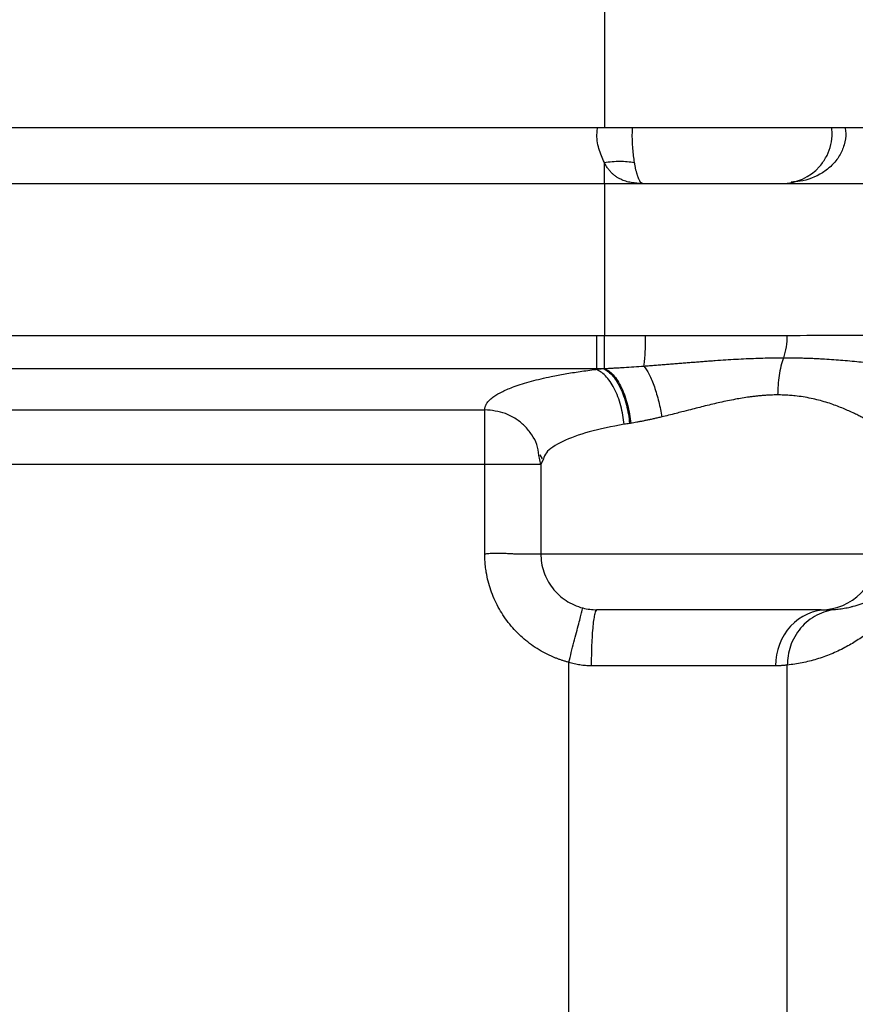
# Model space of a CAD drawing. Header units: millimetres. Extents: x 3 to 2091, y -59 to 1557.
# Tile 51 of 71: x 1436 to 1511, y 736 to 824. Entities that reach past the tile are written whole.
import ezdxf

# ---------------------------------------------------------------- set-up
doc = ezdxf.new("R2010")
doc.units = ezdxf.units.MM

msp = doc.modelspace()

# ---------------------------------------------------------------- linework, layer by layer
at = {"color": 7, "linetype": 'Continuous', "lineweight": 25}
for p, q in [((1488.462, 826.216), (1488.463, 814.513)), ((1415.13, 814.513), (1488.463, 814.513)), ((1488.463, 814.513), (1527.383, 814.513)), ((1488.463, 809.513), (1488.463, 811.375)), ((1507.639, 811.025), (1507.772, 811.155)), ((1415.13, 809.513), (1488.463, 809.513)), ((1488.463, 809.513), (1488.463, 795.954)), ((1488.463, 809.513), (1527.383, 809.513)), ((1415.788, 795.953), (1487.805, 795.953)), ((1487.805, 793.016), (1487.805, 795.953)), ((1415.788, 793.016), (1487.805, 793.016)), ((1487.704, 792.94), (1487.805, 793.016)), ((1425.796, 789.342), (1477.796, 789.342)), ((1482.796, 784.448), (1482.634, 785.282)), ((1482.714, 785.315), (1482.912, 784.963)), ((1483.034, 784.955), (1482.796, 784.448)), ((1477.796, 784.448), (1425.796, 784.448)), ((1477.796, 776.488), (1477.796, 784.448)), ((1482.796, 784.448), (1482.796, 776.513)), ((1507.79, 771.513), (1508.337, 771.513)), ((1485.29, 634.505), (1485.29, 766.832)), ((1503.728, 766.513), (1487.295, 766.513)), ((1504.779, 663.048), (1504.779, 766.582))]:
    msp.add_line(p, q, dxfattribs=at)
at = {"color": 7, "linetype": 'Continuous', "lineweight": 25, "flags": 128}
msp.add_lwpolyline([(1482.796, 776.513), (1482.977, 776.513), (1483.515, 776.513), (1484.396, 776.513), (1485.6, 776.513), (1487.098, 776.513), (1488.853, 776.513), (1490.824, 776.513), (1492.962, 776.513), (1495.217, 776.513), (1497.535, 776.513), (1499.858, 776.513), (1502.132, 776.513), (1504.301, 776.513), (1506.314, 776.513), (1508.122, 776.513), (1509.681, 776.513), (1510.954, 776.513), (1511.91, 776.513), (1512.526, 776.513), (1512.787, 776.513)], dxfattribs=at)
at = {"color": 7, "linetype": 'Continuous', "lineweight": 25}
for centre, radius, start, end in [((1504.296, 814.013), 4.5, 270, 318.21817), ((1507.789, 776.512), 4.998, 270.01746, 0.01745), ((1487.796, 776.513), 5, 255.48376, 270)]:
    msp.add_arc(centre, radius, start, end, dxfattribs=at)
at = {"color": 8, "linetype": 'Continuous', "lineweight": 25}
for points, knots in [([(1488.463, 811.375), (1488.281, 811.772), (1487.927, 812.548), (1487.753, 813.721), (1487.844, 814.347), (1487.868, 814.513)], [0, 0, 0, 0, 0.4357529, 0.8505568, 1, 1, 1, 1]), ([(1490.948, 814.513), (1490.941, 814.347), (1490.912, 813.715), (1490.966, 812.562), (1491.072, 811.771), (1491.126, 811.375)], [0, 0, 0, 0, 0.151101, 0.575435, 1, 1, 1, 1]), ([(1509.922, 814.513), (1509.951, 814.348), (1510.044, 813.828), (1509.882, 812.937), (1509.46, 811.945), (1508.783, 811.098), (1507.647, 810.231), (1506.366, 809.712), (1505.394, 809.652), (1505.133, 809.636)], [0, 0, 0, 0, 0.065072, 0.204286, 0.343077, 0.482133, 0.62118, 0.898257, 1, 1, 1, 1]), ([(1507.772, 811.155), (1507.97, 811.432), (1508.36, 811.979), (1508.689, 812.972), (1508.819, 813.838), (1508.745, 814.348), (1508.721, 814.513)], [0, 0, 0, 0, 0.293119, 0.577985, 0.862732, 1, 1, 1, 1]), ([(1482.634, 785.282), (1482.592, 785.611), (1482.51, 786.263), (1482.002, 787.143), (1481.379, 787.913), (1480.577, 788.553), (1479.416, 789.173), (1478.425, 789.277), (1477.796, 789.342)], [0, 0, 0, 0, 0.144569, 0.286759, 0.437616, 0.575652, 0.730663, 1, 1, 1, 1]), ([(1490.227, 788.045), (1489.136, 787.835), (1486.953, 787.416), (1484.645, 786.525), (1483.272, 785.685), (1483.094, 785.142), (1483.034, 784.955)], [0, 0, 0, 0, 0.283831, 0.567729, 0.85168, 1, 1, 1, 1])]:
    msp.add_open_spline(points, degree=3, knots=knots, dxfattribs=at)
at = {"color": 7, "linetype": 'Continuous', "lineweight": 25}
for points, knots in [([(1488.463, 811.375), (1488.922, 811.457), (1489.393, 811.501), (1490.3, 811.501), (1490.735, 811.458), (1491.126, 811.375)], [0, 0, 0, 0, 0.5, 0.5, 1, 1, 1, 1]), ([(1491.908, 809.513), (1491.816, 809.514), (1491.635, 809.516), (1491.371, 809.53), (1491.115, 809.554), (1490.779, 809.602), (1490.374, 809.695), (1489.979, 809.847), (1489.668, 810.014), (1489.429, 810.174), (1489.205, 810.36), (1488.995, 810.572), (1488.8, 810.811), (1488.62, 811.076), (1488.515, 811.275), (1488.463, 811.375)], [0, 0, 0, 0, 0.063722, 0.126557, 0.188544, 0.249726, 0.375121, 0.4996, 0.571913, 0.643759, 0.715241, 0.786475, 0.857587, 0.928712, 1, 1, 1, 1]), ([(1491.126, 811.375), (1491.135, 811.321), (1491.153, 811.215), (1491.182, 811.064), (1491.211, 810.922), (1491.24, 810.789), (1491.271, 810.664), (1491.301, 810.547), (1491.331, 810.438), (1491.361, 810.337), (1491.391, 810.244), (1491.421, 810.158), (1491.45, 810.079), (1491.479, 810.007), (1491.507, 809.941), (1491.561, 809.824), (1491.639, 809.688), (1491.735, 809.578), (1491.824, 809.521), (1491.88, 809.516), (1491.908, 809.513)], [0, 0, 0, 0, 0.038664, 0.076838, 0.114533, 0.151762, 0.188535, 0.224862, 0.260754, 0.296217, 0.331262, 0.365895, 0.400124, 0.433957, 0.467401, 0.500465, 0.629397, 0.755406, 0.878795, 1, 1, 1, 1]), ([(1488.463, 795.954), (1488.667, 795.954), (1489.077, 795.955), (1489.691, 795.957), (1490.305, 795.958), (1490.919, 795.959), (1491.532, 795.96), (1491.94, 795.96), (1492.144, 795.961)], [0, 0, 0, 0, 0.166667, 0.333333, 0.5, 0.666667, 0.833333, 1, 1, 1, 1]), ([(1488.472, 793.022), (1488.472, 793.089), (1488.472, 793.209), (1488.47, 793.563), (1488.47, 793.797), (1488.468, 794.346), (1488.467, 794.66), (1488.465, 795.308), (1488.464, 795.64), (1488.463, 795.954)], [0, 0, 0, 0, 0.25, 0.25, 0.5, 0.5, 0.75, 0.75, 1, 1, 1, 1]), ([(1491.987, 793.239), (1492.009, 793.353), (1492.031, 793.504), (1492.07, 793.878), (1492.088, 794.1), (1492.116, 794.592), (1492.127, 794.861), (1492.141, 795.411), (1492.144, 795.691), (1492.144, 795.961)], [0, 0, 0, 0, 0.25, 0.25, 0.5, 0.5, 0.75, 0.75, 1, 1, 1, 1]), ([(1492.144, 795.961), (1494.315, 795.963), (1496.469, 795.965), (1500.686, 795.969), (1502.75, 795.972), (1504.741, 795.974)], [0, 0, 0, 0, 0.5, 0.5, 1, 1, 1, 1]), ([(1504.741, 795.974), (1504.741, 795.639), (1504.718, 795.283), (1504.616, 794.594), (1504.537, 794.263), (1504.435, 793.981)], [0, 0, 0, 0, 0.5, 0.5, 1, 1, 1, 1]), ([(1504.741, 795.974), (1507.961, 795.978), (1510.989, 795.983), (1516.456, 795.992), (1518.893, 795.997), (1520.949, 796.001)], [0, 0, 0, 0, 0.5, 0.5, 1, 1, 1, 1]), ([(1491.987, 793.239), (1492.156, 793.252), (1492.493, 793.276), (1492.999, 793.315), (1493.502, 793.354), (1494.002, 793.393), (1494.499, 793.433), (1494.992, 793.473), (1495.482, 793.512), (1495.969, 793.551), (1496.452, 793.589), (1496.93, 793.627), (1497.405, 793.663), (1497.875, 793.698), (1498.502, 793.743), (1499.279, 793.795), (1500.198, 793.851), (1501.094, 793.898), (1501.966, 793.935), (1502.813, 793.961), (1503.636, 793.978), (1504.17, 793.98), (1504.435, 793.981)], [0, 0, 0, 0, 0.039841, 0.079469, 0.118877, 0.158061, 0.197017, 0.23574, 0.274228, 0.312477, 0.350483, 0.388245, 0.425758, 0.46302, 0.500029, 0.575199, 0.649136, 0.721826, 0.793263, 0.863438, 0.932351, 1, 1, 1, 1]), ([(1504.435, 793.981), (1504.268, 793.52), (1504.134, 792.975), (1503.96, 791.828), (1503.919, 791.229), (1503.919, 790.661)], [0, 0, 0, 0, 0.5, 0.5, 1, 1, 1, 1]), ([(1504.435, 793.981), (1504.588, 793.981), (1504.894, 793.981), (1505.351, 793.976), (1505.808, 793.967), (1506.265, 793.955), (1506.722, 793.94), (1507.177, 793.921), (1507.632, 793.898), (1508.502, 793.85), (1509.78, 793.756), (1511.374, 793.605), (1512.872, 793.442), (1513.977, 793.314), (1514.76, 793.226), (1515.263, 793.171), (1515.73, 793.123), (1516.164, 793.081), (1516.432, 793.06), (1516.564, 793.049)], [0, 0, 0, 0, 0.030222, 0.060742, 0.091559, 0.122673, 0.154083, 0.18579, 0.217793, 0.25009, 0.37218, 0.500071, 0.624386, 0.750051, 0.802855, 0.854248, 0.904234, 0.952816, 1, 1, 1, 1]), ([(1477.796, 789.342), (1477.797, 789.372), (1477.799, 789.432), (1477.814, 789.522), (1477.836, 789.611), (1477.869, 789.701), (1477.91, 789.79), (1477.961, 789.878), (1478.064, 790.031), (1478.257, 790.247), (1478.678, 790.587), (1479.354, 790.979), (1480.25, 791.354), (1481.142, 791.656), (1481.941, 791.888), (1482.803, 792.105), (1483.607, 792.282), (1484.335, 792.426), (1484.965, 792.54), (1485.617, 792.649), (1486.291, 792.752), (1486.985, 792.85), (1487.464, 792.91), (1487.704, 792.94)], [0, 0, 0, 0, 0.02082, 0.041604, 0.0623613, 0.0831009, 0.1038319, 0.1245637, 0.1453053, 0.2111821, 0.2770506, 0.3885223, 0.4999933, 0.5665398, 0.6330731, 0.6969699, 0.7607517, 0.8008042, 0.8406915, 0.8804838, 0.920252, 0.9600672, 1, 1, 1, 1]), ([(1487.704, 792.94), (1487.808, 792.953), (1488.016, 792.978), (1488.228, 793.003), (1488.334, 793.016)], [0, 0, 0, 0, 0.498615, 1, 1, 1, 1]), ([(1490.227, 788.045), (1490.179, 788.577), (1490.083, 789.142), (1489.788, 790.242), (1489.587, 790.775), (1489.112, 791.698), (1488.837, 792.087), (1488.27, 792.66), (1487.979, 792.846), (1487.704, 792.94)], [0, 0, 0, 0, 0.25, 0.25, 0.5, 0.5, 0.75, 0.75, 1, 1, 1, 1]), ([(1488.334, 793.016), (1488.591, 792.921), (1488.863, 792.735), (1489.395, 792.16), (1489.654, 791.771), (1490.101, 790.848), (1490.29, 790.315), (1490.57, 789.216), (1490.662, 788.652), (1490.709, 788.12)], [0, 0, 0, 0, 0.25, 0.25, 0.5, 0.5, 0.75, 0.75, 1, 1, 1, 1]), ([(1488.472, 793.022), (1488.545, 793.026), (1488.715, 793.034), (1489.006, 793.049), (1489.369, 793.068), (1489.782, 793.092), (1490.364, 793.128), (1491.099, 793.176), (1491.689, 793.218), (1491.987, 793.239)], [0, 0, 0, 0, 0.0631735, 0.1464702, 0.2499941, 0.3739821, 0.4999931, 0.7473993, 1, 1, 1, 1]), ([(1488.472, 793.022), (1488.725, 792.924), (1488.993, 792.733), (1489.515, 792.155), (1489.769, 791.766), (1490.21, 790.846), (1490.396, 790.316), (1490.674, 789.224), (1490.766, 788.665), (1490.815, 788.137)], [0, 0, 0, 0, 0.25, 0.25, 0.5, 0.5, 0.75, 0.75, 1, 1, 1, 1]), ([(1491.987, 793.239), (1492.139, 793.056), (1492.3, 792.804), (1492.619, 792.175), (1492.776, 791.798), (1493.066, 790.968), (1493.197, 790.517), (1493.422, 789.604), (1493.515, 789.143), (1493.587, 788.704)], [0, 0, 0, 0, 0.25, 0.25, 0.5, 0.5, 0.75, 0.75, 1, 1, 1, 1]), ([(1503.919, 790.661), (1503.819, 790.66), (1503.617, 790.659), (1503.311, 790.65), (1503, 790.635), (1502.685, 790.615), (1502.365, 790.589), (1502.041, 790.557), (1501.712, 790.519), (1501.084, 790.437), (1500.102, 790.273), (1499.019, 790.047), (1498.12, 789.839), (1497.247, 789.628), (1496.321, 789.393), (1495.458, 789.171), (1494.803, 789.004), (1494.207, 788.854), (1493.785, 788.752), (1493.587, 788.704)], [0, 0, 0, 0, 0.030468, 0.061143, 0.092035, 0.123153, 0.154505, 0.186101, 0.217949, 0.250057, 0.368127, 0.500032, 0.559243, 0.625037, 0.750034, 0.82511, 0.875045, 0.941208, 1, 1, 1, 1]), ([(1512.404, 788.139), (1512.378, 788.152), (1512.325, 788.18), (1512.237, 788.229), (1512.139, 788.283), (1512.031, 788.342), (1511.863, 788.435), (1511.609, 788.574), (1511.262, 788.757), (1510.856, 788.963), (1510.415, 789.173), (1509.917, 789.394), (1509.22, 789.679), (1508.438, 789.956), (1507.589, 790.197), (1506.911, 790.357), (1506.215, 790.486), (1505.557, 790.574), (1504.968, 790.626), (1504.448, 790.655), (1504.094, 790.659), (1503.919, 790.661)], [0, 0, 0, 0, 0.0237715, 0.0481475, 0.0731324, 0.0987305, 0.1249456, 0.1844569, 0.2499185, 0.3065658, 0.3748752, 0.4373607, 0.4998485, 0.6248051, 0.6898893, 0.74981, 0.8139614, 0.8748539, 0.9170817, 0.9587846, 1, 1, 1, 1]), ([(1477.796, 784.448), (1477.796, 784.513), (1477.795, 784.644), (1477.794, 784.839), (1477.794, 785.035), (1477.793, 785.23), (1477.794, 785.517), (1477.795, 785.894), (1477.798, 786.421), (1477.798, 787.005), (1477.797, 787.629), (1477.794, 788.223), (1477.796, 788.642), (1477.798, 788.919), (1477.799, 789.09), (1477.799, 789.239), (1477.797, 789.307), (1477.796, 789.342)], [0, 0, 0, 0, 0.0287632, 0.0574691, 0.0861968, 0.1150234, 0.1440243, 0.2145816, 0.2855874, 0.389632, 0.5000633, 0.6185211, 0.7499165, 0.8077728, 0.8687571, 0.9328494, 1, 1, 1, 1]), ([(1493.587, 788.704), (1493.469, 788.676), (1493.236, 788.621), (1492.894, 788.543), (1492.563, 788.47), (1492.243, 788.402), (1491.936, 788.339), (1491.639, 788.281), (1491.354, 788.228), (1491.08, 788.179), (1490.902, 788.151), (1490.815, 788.137)], [0, 0, 0, 0, 0.124431, 0.245511, 0.363249, 0.477651, 0.588729, 0.696491, 0.800949, 0.902114, 1, 1, 1, 1]), ([(1482.796, 784.448), (1482.796, 784.448), (1482.794, 784.448), (1482.78, 784.448), (1482.759, 784.448), (1482.732, 784.448), (1482.699, 784.448), (1482.662, 784.448), (1482.622, 784.448), (1482.58, 784.448), (1482.536, 784.448), (1482.492, 784.448), (1482.391, 784.448), (1482.231, 784.448), (1481.971, 784.448), (1481.735, 784.448), (1481.54, 784.448), (1481.437, 784.448), (1481.385, 784.448), (1481.359, 784.448), (1481.345, 784.448), (1481.339, 784.448), (1481.335, 784.448), (1481.333, 784.448), (1481.332, 784.448)], [0, 0, 0, 0, 0.055451, 0.10854, 0.159266, 0.207631, 0.253633, 0.297273, 0.33855, 0.377466, 0.414019, 0.448209, 0.480037, 0.629695, 0.737256, 0.868256, 0.934085, 0.96704, 0.983523, 0.991765, 0.995886, 0.997947, 0.998977, 1, 1, 1, 1]), ([(1477.796, 776.488), (1477.858, 776.498), (1477.983, 776.518), (1478.174, 776.54), (1478.369, 776.556), (1478.569, 776.566), (1478.847, 776.573), (1479.232, 776.566), (1479.695, 776.545), (1480.155, 776.519), (1480.555, 776.505), (1480.952, 776.504), (1481.464, 776.508), (1481.998, 776.513), (1482.422, 776.513), (1482.655, 776.513), (1482.758, 776.513), (1482.793, 776.513), (1482.796, 776.513), (1482.796, 776.513)], [0, 0, 0, 0, 0.023905, 0.048364, 0.07341, 0.099069, 0.125363, 0.18125, 0.250275, 0.312804, 0.375317, 0.427942, 0.500331, 0.636828, 0.750039, 0.848529, 0.921796, 0.971731, 1, 1, 1, 1]), ([(1485.29, 766.832), (1485.202, 766.856), (1485.026, 766.902), (1484.765, 766.981), (1484.505, 767.068), (1484.248, 767.161), (1483.992, 767.263), (1483.572, 767.443), (1482.998, 767.727), (1482.294, 768.151), (1481.625, 768.631), (1480.791, 769.342), (1479.86, 770.354), (1479.111, 771.507), (1478.629, 772.492), (1478.33, 773.258), (1478.094, 774.046), (1477.942, 774.762), (1477.853, 775.396), (1477.805, 775.942), (1477.799, 776.306), (1477.796, 776.488)], [0, 0, 0, 0, 0.020755, 0.041525, 0.062325, 0.083172, 0.104082, 0.125073, 0.187472, 0.250084, 0.312535, 0.375101, 0.50001, 0.624918, 0.687443, 0.749937, 0.812503, 0.87495, 0.916824, 0.958463, 1, 1, 1, 1]), ([(1482.796, 776.513), (1482.796, 775.964), (1482.888, 775.415), (1483.243, 774.377), (1483.507, 773.887), (1484.179, 773.019), (1484.587, 772.64), (1485.503, 772.036), (1486.012, 771.81), (1486.543, 771.673)], [0, 0, 0, 0, 0.25, 0.25, 0.5, 0.5, 0.75, 0.75, 1, 1, 1, 1]), ([(1509.066, 771.548), (1509.153, 771.556), (1509.329, 771.573), (1509.591, 771.607), (1509.856, 771.649), (1510.125, 771.699), (1510.396, 771.758), (1510.818, 771.862), (1511.399, 772.039), (1512.065, 772.299), (1512.735, 772.619), (1513.324, 772.958), (1513.838, 773.309), (1514.204, 773.591), (1514.403, 773.764), (1514.486, 773.836)], [0, 0, 0, 0, 0.038733, 0.078636, 0.119709, 0.161952, 0.205366, 0.249949, 0.368456, 0.499897, 0.607292, 0.749845, 0.856759, 0.940144, 1, 1, 1, 1]), ([(1485.29, 766.832), (1485.438, 767.404), (1485.597, 768.02), (1485.829, 768.914), (1485.905, 769.206), (1486.048, 769.76), (1486.115, 770.021), (1486.238, 770.493), (1486.292, 770.704), (1486.386, 771.066), (1486.425, 771.216), (1486.516, 771.569), (1486.543, 771.673), (1486.543, 771.673)], [0, 0, 0, 0, 0.25, 0.25, 0.375, 0.375, 0.5, 0.5, 0.625, 0.625, 0.75, 0.75, 1, 1, 1, 1]), ([(1487.795, 771.513), (1487.736, 771.513), (1487.672, 771.406), (1487.58, 771.041), (1487.55, 770.886), (1487.492, 770.513), (1487.465, 770.295), (1487.417, 769.807), (1487.395, 769.537), (1487.357, 768.965), (1487.342, 768.663), (1487.305, 767.74), (1487.294, 767.103), (1487.295, 766.513)], [0, 0, 0, 0, 0.25, 0.25, 0.375, 0.375, 0.5, 0.5, 0.625, 0.625, 0.75, 0.75, 1, 1, 1, 1]), ([(1507.79, 771.513), (1507.699, 771.513), (1506.582, 771.513), (1502.778, 771.513), (1500.243, 771.513), (1495, 771.513), (1492.502, 771.513), (1488.826, 771.513), (1487.796, 771.513), (1487.796, 771.513)], [0, 0, 0, 0, 0.25, 0.25, 0.5, 0.5, 0.75, 0.75, 1, 1, 1, 1]), ([(1508.337, 771.513), (1507.115, 771.513), (1505.942, 770.986), (1504.214, 769.111), (1503.728, 767.839), (1503.728, 766.513)], [0, 0, 0, 0, 0.5, 0.5, 1, 1, 1, 1]), ([(1509.066, 771.548), (1508.518, 771.483), (1507.947, 771.315), (1506.874, 770.75), (1506.375, 770.353), (1505.565, 769.399), (1505.255, 768.844), (1504.862, 767.705), (1504.777, 767.124), (1504.779, 766.582)], [0, 0, 0, 0, 0.25, 0.25, 0.5, 0.5, 0.75, 0.75, 1, 1, 1, 1]), ([(1508.337, 771.513), (1508.38, 771.513), (1508.466, 771.514), (1508.584, 771.517), (1508.696, 771.522), (1508.8, 771.528), (1508.897, 771.534), (1508.986, 771.541), (1509.04, 771.545), (1509.066, 771.548)], [0, 0, 0, 0, 0.142426, 0.284955, 0.427613, 0.570423, 0.713408, 0.856593, 1, 1, 1, 1]), ([(1513.745, 771.159), (1513.669, 771.073), (1513.517, 770.901), (1513.28, 770.65), (1513.037, 770.406), (1512.785, 770.167), (1512.527, 769.933), (1512.26, 769.706), (1511.759, 769.3), (1510.995, 768.754), (1510.082, 768.217), (1509.3, 767.827), (1508.677, 767.554), (1508.044, 767.312), (1507.404, 767.102), (1506.757, 766.923), (1506.104, 766.777), (1505.448, 766.66), (1505.001, 766.608), (1504.779, 766.582)], [0, 0, 0, 0, 0.035322, 0.070775, 0.106357, 0.142071, 0.177915, 0.213892, 0.250001, 0.376212, 0.499998, 0.56704, 0.632777, 0.69721, 0.760346, 0.822187, 0.88274, 0.942009, 1, 1, 1, 1]), ([(1487.295, 766.513), (1487.209, 766.514), (1487.04, 766.517), (1486.785, 766.532), (1486.532, 766.557), (1486.281, 766.592), (1486.031, 766.637), (1485.782, 766.692), (1485.534, 766.756), (1485.372, 766.807), (1485.29, 766.832)], [0, 0, 0, 0, 0.125659, 0.250749, 0.375457, 0.499977, 0.624499, 0.749217, 0.87432, 1, 1, 1, 1]), ([(1504.779, 766.582), (1504.747, 766.577), (1504.681, 766.568), (1504.571, 766.556), (1504.452, 766.545), (1504.325, 766.536), (1504.189, 766.528), (1504.044, 766.522), (1503.891, 766.517), (1503.782, 766.514), (1503.728, 766.513)], [0, 0, 0, 0, 0.1249994, 0.2499962, 0.3749917, 0.4999874, 0.6249847, 0.7499849, 0.8749896, 1, 1, 1, 1])]:
    msp.add_open_spline(points, degree=3, knots=knots, dxfattribs=at)
for points in [[(1487.805, 795.953), (1488.024, 795.953), (1488.243, 795.953), (1488.463, 795.954)], [(1487.805, 793.016), (1487.981, 793.016), (1488.157, 793.016), (1488.334, 793.016)], [(1488.334, 793.016), (1488.38, 793.018), (1488.426, 793.02), (1488.472, 793.022)], [(1490.709, 788.12), (1490.547, 788.095), (1490.386, 788.07), (1490.227, 788.045)], [(1490.815, 788.137), (1490.78, 788.131), (1490.744, 788.126), (1490.709, 788.12)], [(1481.332, 784.448), (1480.394, 784.448), (1479.123, 784.448), (1477.796, 784.448)], [(1487.795, 771.513), (1487.796, 771.513), (1487.796, 771.513), (1487.796, 771.513)]]:
    msp.add_open_spline(points, degree=3, dxfattribs=at)

doc.saveas('drawing.dxf')
